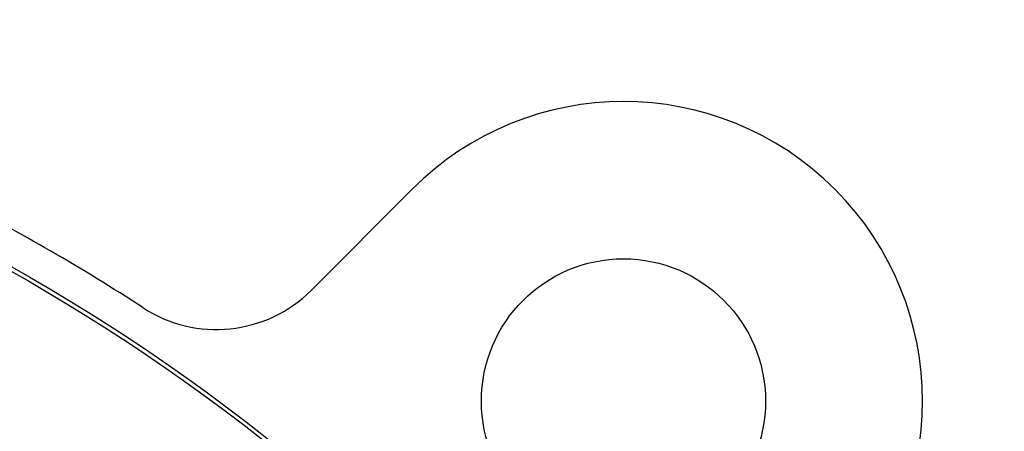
# Model space of a CAD drawing. Header units: millimetres. Extents: x 446 to 2194, y 292 to 1631.
# Tile 24 of 28: x 1102 to 1167, y 922 to 949. Entities that reach past the tile are written whole.
import ezdxf

# ---------------------------------------------------------------- set-up
doc = ezdxf.new("R2010")
doc.units = ezdxf.units.MM

msp = doc.modelspace()

# ---------------------------------------------------------------- linework, layer by layer
at = {"color": 7, "linetype": 'Continuous', "lineweight": 25}
msp.add_line((1127.826, 937.829), (1121.098, 931.101), dxfattribs=at)
for centre, radius in [((1037.67, 819.389), 129.765), ((1037.67, 819.389), 129.5), ((1037.67, 819.389), 119), ((1037.67, 819.389), 117.1), ((1037.67, 819.389), 114.4), ((1141.968, 923.687), 9.5), ((1037.67, 819.389), 111.7), ((1037.67, 819.389), 109), ((1037.67, 819.389), 106.3), ((1037.67, 819.389), 103.6), ((1037.67, 819.389), 102.86), ((1037.67, 819.389), 102.579)]:
    msp.add_circle(centre, radius, dxfattribs=at)
for centre, radius, start, end in [((1141.968, 923.687), 20, 315, 135), ((1037.67, 819.389), 132, 56.86894, 63.13106), ((1114.735, 937.465), 9, 236.86894, 315)]:
    msp.add_arc(centre, radius, start, end, dxfattribs=at)

doc.saveas('drawing.dxf')
